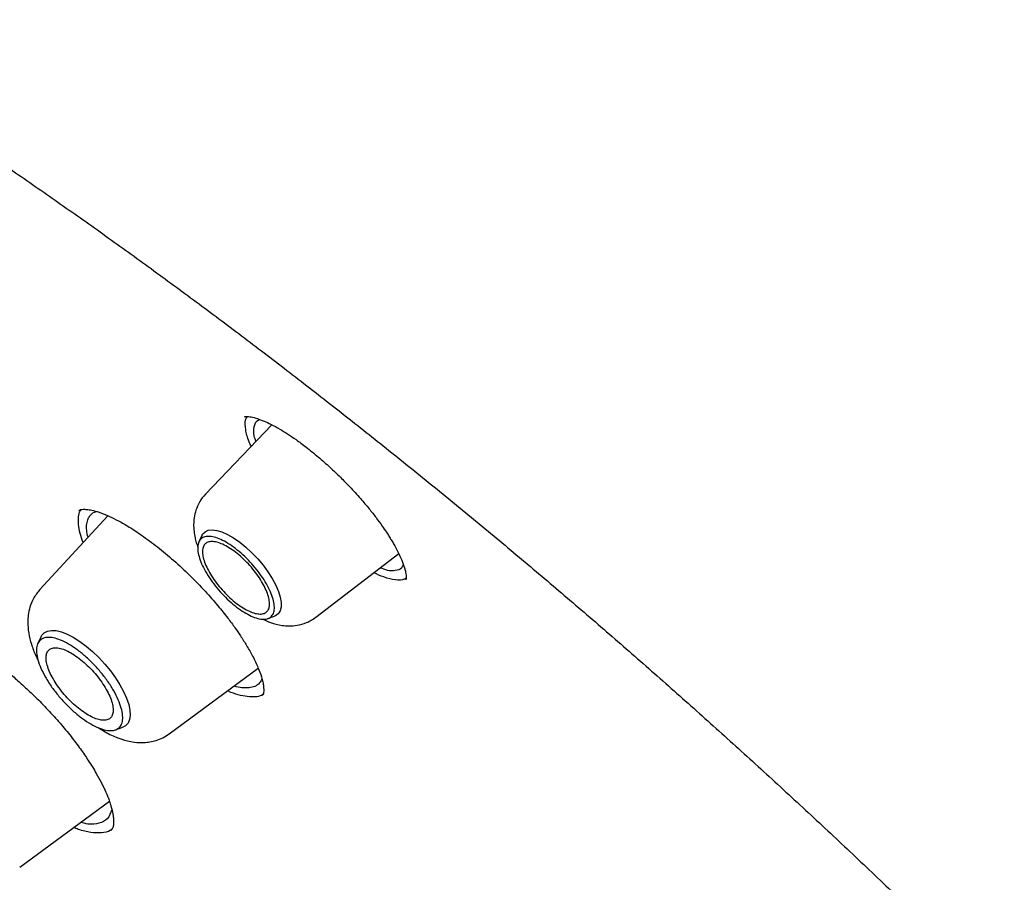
# Model space of a CAD drawing. Header units: millimetres. Extents: x 8 to 1762, y 12 to 2803.
# Tile 37 of 118: x 1512 to 1527, y 1052 to 1065. Entities that reach past the tile are written whole.
import ezdxf

# ---------------------------------------------------------------- set-up
doc = ezdxf.new("R2010")
doc.units = ezdxf.units.MM

msp = doc.modelspace()

# ---------------------------------------------------------------- linework, layer by layer
at = {"color": 7, "linetype": 'Continuous', "lineweight": 30}
for p, q in [((1515.579, 1058.766), (1514.567, 1057.707)), ((1515.166, 1058.882), (1515.174, 1058.887)), ((1513.074, 1057.376), (1512.036, 1056.249)), ((1514.515, 1057.078), (1514.468, 1056.981)), ((1516.255, 1055.827), (1517.519, 1056.798)), ((1515.522, 1055.806), (1515.623, 1055.843)), ((1512.059, 1055.533), (1512.008, 1055.428)), ((1514.013, 1054.047), (1515.372, 1055.051)), ((1513.194, 1054.106), (1513.303, 1054.146)), ((1511.729, 1052.007), (1513.099, 1053.019))]:
    msp.add_line(p, q, dxfattribs=at)
at = {"color": 7, "linetype": 'Continuous', "lineweight": 30, "flags": 128}
for points in [[(1514.515, 1057.078), (1514.524, 1057.094), (1514.56, 1057.131), (1514.609, 1057.154), (1514.669, 1057.161), (1514.74, 1057.153), (1514.819, 1057.129), (1514.906, 1057.09), (1514.997, 1057.038), (1515.09, 1056.973), (1515.184, 1056.896), (1515.277, 1056.811), (1515.365, 1056.717), (1515.447, 1056.619), (1515.522, 1056.518), (1515.587, 1056.416), (1515.64, 1056.317), (1515.681, 1056.221), (1515.709, 1056.132), (1515.723, 1056.051), (1515.722, 1055.981), (1515.707, 1055.923), (1515.678, 1055.878), (1515.636, 1055.848), (1515.623, 1055.843)], [(1512.059, 1055.533), (1512.069, 1055.55), (1512.105, 1055.59), (1512.155, 1055.616), (1512.216, 1055.626), (1512.287, 1055.622), (1512.367, 1055.602), (1512.455, 1055.568), (1512.548, 1055.52), (1512.645, 1055.458), (1512.743, 1055.385), (1512.841, 1055.302), (1512.937, 1055.21), (1513.029, 1055.111), (1513.114, 1055.008), (1513.191, 1054.902), (1513.259, 1054.795), (1513.316, 1054.691), (1513.361, 1054.59), (1513.394, 1054.495), (1513.412, 1054.408), (1513.417, 1054.33), (1513.407, 1054.264), (1513.384, 1054.21), (1513.347, 1054.17), (1513.303, 1054.146)]]:
    msp.add_lwpolyline(points, dxfattribs=at)
at = {"color": 7, "linetype": 'Continuous', "lineweight": 30}
for points, knots in [([(1566.118, 1002.181), (1566.206, 1002.264), (1566.372, 1002.422), (1566.576, 1002.629), (1566.765, 1002.83), (1566.943, 1003.029), (1567.103, 1003.218), (1567.25, 1003.399), (1567.397, 1003.588), (1567.538, 1003.779), (1567.672, 1003.97), (1567.801, 1004.162), (1567.935, 1004.371), (1568.076, 1004.602), (1568.217, 1004.848), (1568.352, 1005.1), (1568.485, 1005.362), (1568.615, 1005.636), (1568.74, 1005.917), (1568.853, 1006.19), (1568.954, 1006.45), (1569.044, 1006.699), (1569.132, 1006.956), (1569.219, 1007.23), (1569.306, 1007.524), (1569.39, 1007.835), (1569.471, 1008.162), (1569.548, 1008.508), (1569.619, 1008.865), (1569.684, 1009.235), (1569.734, 1009.566), (1569.772, 1009.849), (1569.799, 1010.071), (1569.821, 1010.274), (1569.839, 1010.456), (1569.856, 1010.644), (1569.872, 1010.85), (1569.889, 1011.092), (1569.904, 1011.363), (1569.915, 1011.623), (1569.922, 1011.868), (1569.927, 1012.091), (1569.929, 1012.318), (1569.929, 1012.531), (1569.928, 1012.702), (1569.926, 1012.829), (1569.924, 1012.918), (1569.922, 1012.993), (1569.921, 1013.068), (1569.918, 1013.17), (1569.913, 1013.312), (1569.906, 1013.502), (1569.892, 1013.79), (1569.869, 1014.161), (1569.836, 1014.599), (1569.792, 1015.072), (1569.737, 1015.577), (1569.668, 1016.113), (1569.594, 1016.628), (1569.513, 1017.132), (1569.427, 1017.626), (1569.335, 1018.107), (1569.244, 1018.561), (1569.152, 1018.991), (1569.058, 1019.41), (1568.949, 1019.869), (1568.82, 1020.387), (1568.668, 1020.97), (1568.495, 1021.592), (1568.339, 1022.126), (1568.211, 1022.548), (1568.122, 1022.835), (1568.039, 1023.099), (1567.962, 1023.338), (1567.887, 1023.569), (1567.815, 1023.786), (1567.744, 1023.999), (1567.664, 1024.233), (1567.566, 1024.517), (1567.444, 1024.863), (1567.306, 1025.248), (1567.145, 1025.687), (1566.958, 1026.181), (1566.744, 1026.734), (1566.505, 1027.335), (1566.241, 1027.979), (1565.957, 1028.651), (1565.604, 1029.463), (1565.179, 1030.404), (1564.677, 1031.475), (1564.196, 1032.461), (1563.744, 1033.36), (1563.324, 1034.173), (1562.9, 1034.974), (1562.481, 1035.746), (1562.078, 1036.474), (1561.696, 1037.149), (1561.356, 1037.741), (1561.056, 1038.255), (1560.795, 1038.697), (1560.54, 1039.123), (1560.277, 1039.56), (1559.99, 1040.029), (1559.682, 1040.527), (1559.355, 1041.05), (1559.007, 1041.599), (1558.632, 1042.182), (1558.232, 1042.796), (1557.703, 1043.595), (1557.053, 1044.559), (1556.284, 1045.671), (1555.515, 1046.757), (1554.748, 1047.816), (1553.879, 1048.989), (1552.896, 1050.282), (1551.789, 1051.698), (1550.658, 1053.103), (1549.505, 1054.496), (1548.33, 1055.877), (1547.134, 1057.243), (1545.92, 1058.593), (1544.731, 1059.88), (1543.57, 1061.104), (1542.441, 1062.266), (1541.3, 1063.411), (1540.149, 1064.538), (1539.072, 1065.566), (1538.066, 1066.505), (1537.126, 1067.365), (1536.162, 1068.23), (1535.171, 1069.098), (1534.282, 1069.86), (1533.5, 1070.518), (1532.832, 1071.071), (1532.17, 1071.611), (1531.531, 1072.123), (1530.938, 1072.593), (1530.391, 1073.019), (1529.892, 1073.404), (1529.436, 1073.751), (1529.082, 1074.017), (1528.816, 1074.215), (1528.613, 1074.366), (1528.385, 1074.535), (1528.118, 1074.731), (1527.813, 1074.953), (1527.47, 1075.201), (1527.09, 1075.473), (1526.672, 1075.769), (1526.212, 1076.091), (1525.709, 1076.437), (1525.165, 1076.808), (1524.581, 1077.198), (1523.959, 1077.607), (1523.302, 1078.03), (1522.613, 1078.465), (1521.891, 1078.91), (1521.133, 1079.367), (1520.619, 1079.666), (1520.355, 1079.819)], [0, 0, 0, 0, 0.005222, 0.0099109, 0.0145947, 0.0193305, 0.0235696, 0.0275822, 0.0318769, 0.0363006, 0.0403132, 0.0444077, 0.0488708, 0.0537545, 0.0589458, 0.0640399, 0.0689969, 0.0745937, 0.0799893, 0.0851358, 0.0899366, 0.0943888, 0.0986791, 0.1037885, 0.1088676, 0.1140513, 0.1197888, 0.125481, 0.1313728, 0.1373576, 0.1434353, 0.1472309, 0.1507115, 0.1538495, 0.1566451, 0.1591471, 0.1624593, 0.1661071, 0.1701377, 0.1746455, 0.1777244, 0.1809928, 0.1844426, 0.1876177, 0.1902516, 0.1917987, 0.193071, 0.1940686, 0.195013, 0.1962718, 0.198404, 0.2010846, 0.2043135, 0.2105327, 0.2165325, 0.2223117, 0.229706, 0.2367048, 0.2433523, 0.2496872, 0.2561776, 0.2623048, 0.2680696, 0.2734727, 0.2786241, 0.2840091, 0.2907292, 0.2978533, 0.3053812, 0.3133124, 0.3169648, 0.3203787, 0.323485, 0.3262838, 0.328775, 0.3315725, 0.3338662, 0.3361947, 0.3397214, 0.3437107, 0.3481384, 0.3530012, 0.358741, 0.364988, 0.3717423, 0.3790032, 0.386578, 0.3941151, 0.4058684, 0.417511, 0.4290433, 0.4377947, 0.4464817, 0.4551025, 0.463366, 0.4710591, 0.4781823, 0.4847355, 0.4897508, 0.4943722, 0.498652, 0.5031697, 0.508086, 0.513401, 0.5187774, 0.5245081, 0.5305931, 0.5370324, 0.5437507, 0.5556155, 0.5672271, 0.5785855, 0.589691, 0.6005436, 0.6156064, 0.6306208, 0.6456341, 0.6606464, 0.6756582, 0.6906698, 0.7056812, 0.7206926, 0.7341433, 0.7475945, 0.7610463, 0.7744983, 0.7879508, 0.7985309, 0.8092981, 0.820318, 0.831591, 0.8431171, 0.8505839, 0.8581534, 0.8657817, 0.8730206, 0.8797532, 0.8858724, 0.891503, 0.8966447, 0.9012976, 0.9034786, 0.9056296, 0.9081849, 0.911197, 0.9146659, 0.9185176, 0.9228101, 0.9275434, 0.9327177, 0.9384392, 0.944618, 0.9512542, 0.958348, 0.9658995, 0.9737617, 0.9820657, 0.9908117, 1, 1, 1, 1]), ([(1482.247, 1069.873), (1482.297, 1069.912), (1482.447, 1070.026), (1482.708, 1070.203), (1483.029, 1070.405), (1483.363, 1070.593), (1483.707, 1070.768), (1484.061, 1070.929), (1484.427, 1071.077), (1484.803, 1071.212), (1485.189, 1071.334), (1485.585, 1071.442), (1485.992, 1071.537), (1486.409, 1071.618), (1486.835, 1071.686), (1487.271, 1071.741), (1487.717, 1071.782), (1488.172, 1071.81), (1488.637, 1071.825), (1489.111, 1071.826), (1489.594, 1071.813), (1490.085, 1071.787), (1490.586, 1071.748), (1491.096, 1071.696), (1491.613, 1071.629), (1492.14, 1071.55), (1492.674, 1071.457), (1493.217, 1071.351), (1493.767, 1071.231), (1494.325, 1071.098), (1494.89, 1070.952), (1495.463, 1070.792), (1496.042, 1070.619), (1496.629, 1070.433), (1497.222, 1070.234), (1497.822, 1070.022), (1498.428, 1069.797), (1499.04, 1069.559), (1499.658, 1069.308), (1500.281, 1069.044), (1500.91, 1068.768), (1501.545, 1068.479), (1502.184, 1068.178), (1502.828, 1067.864), (1503.477, 1067.537), (1504.13, 1067.199), (1504.787, 1066.848), (1505.448, 1066.486), (1506.113, 1066.111), (1506.781, 1065.725), (1507.453, 1065.327), (1508.127, 1064.918), (1508.805, 1064.497), (1509.485, 1064.065), (1510.167, 1063.622), (1510.851, 1063.168), (1511.538, 1062.704), (1512.225, 1062.228), (1512.915, 1061.742), (1513.605, 1061.246), (1514.297, 1060.74), (1514.989, 1060.224), (1515.681, 1059.698), (1516.374, 1059.162), (1517.067, 1058.617), (1517.76, 1058.062), (1518.452, 1057.499), (1519.144, 1056.926), (1519.834, 1056.345), (1520.524, 1055.755), (1521.212, 1055.157), (1521.899, 1054.551), (1522.583, 1053.937), (1523.266, 1053.315), (1523.947, 1052.686), (1524.625, 1052.049), (1525.3, 1051.405), (1525.972, 1050.755), (1526.641, 1050.098), (1527.307, 1049.434), (1527.969, 1048.764), (1528.627, 1048.088), (1529.281, 1047.406), (1529.931, 1046.719), (1530.576, 1046.026), (1531.216, 1045.328), (1531.852, 1044.626), (1532.483, 1043.918), (1533.108, 1043.207), (1533.727, 1042.491), (1534.341, 1041.771), (1534.949, 1041.048), (1535.551, 1040.321), (1536.146, 1039.591), (1536.735, 1038.858), (1537.317, 1038.122), (1537.892, 1037.384), (1538.46, 1036.643), (1539.02, 1035.901), (1539.573, 1035.157), (1540.118, 1034.411), (1540.656, 1033.664), (1541.185, 1032.917), (1541.706, 1032.168), (1542.219, 1031.419), (1542.723, 1030.67), (1543.219, 1029.92), (1543.705, 1029.171), (1544.182, 1028.423), (1544.65, 1027.675), (1545.109, 1026.929), (1545.558, 1026.183), (1545.998, 1025.439), (1546.428, 1024.697), (1546.847, 1023.957), (1547.257, 1023.219), (1547.656, 1022.484), (1548.045, 1021.751), (1548.423, 1021.022), (1548.791, 1020.296), (1549.148, 1019.573), (1549.494, 1018.854), (1549.83, 1018.139), (1550.154, 1017.428), (1550.467, 1016.721), (1550.768, 1016.02), (1551.058, 1015.323), (1551.337, 1014.631), (1551.604, 1013.945), (1551.859, 1013.264), (1552.103, 1012.59), (1552.335, 1011.921), (1552.555, 1011.259), (1552.763, 1010.603), (1552.959, 1009.954), (1553.142, 1009.312), (1553.314, 1008.677), (1553.474, 1008.05), (1553.621, 1007.43), (1553.756, 1006.818), (1553.878, 1006.215), (1553.989, 1005.619), (1554.087, 1005.032), (1554.172, 1004.454), (1554.245, 1003.884), (1554.306, 1003.324), (1554.354, 1002.772), (1554.39, 1002.23), (1554.413, 1001.698), (1554.424, 1001.175), (1554.422, 1000.663), (1554.408, 1000.16), (1554.382, 999.668), (1554.343, 999.186), (1554.292, 998.715), (1554.229, 998.254), (1554.153, 997.804), (1554.065, 997.365), (1553.965, 996.937), (1553.853, 996.52), (1553.728, 996.115), (1553.592, 995.721), (1553.443, 995.338), (1553.282, 994.967), (1553.109, 994.608), (1552.924, 994.26), (1552.727, 993.925), (1552.518, 993.601), (1552.297, 993.289), (1552.064, 992.99), (1551.857, 992.745), (1551.725, 992.605), (1551.678, 992.555)], [0, 0, 0, 0, 0.003019, 0.009018, 0.015013, 0.021003, 0.026987, 0.032964, 0.038934, 0.044896, 0.05085, 0.056798, 0.062738, 0.068672, 0.074599, 0.080522, 0.086439, 0.092353, 0.098263, 0.10417, 0.110074, 0.115976, 0.121877, 0.127776, 0.133675, 0.139572, 0.14547, 0.151367, 0.157264, 0.163161, 0.169058, 0.174956, 0.180854, 0.186753, 0.192652, 0.198551, 0.204451, 0.210352, 0.216253, 0.222155, 0.228057, 0.23396, 0.239864, 0.245768, 0.251673, 0.257578, 0.263484, 0.269391, 0.275298, 0.281205, 0.287113, 0.293021, 0.29893, 0.304839, 0.310749, 0.316659, 0.322569, 0.32848, 0.334391, 0.340302, 0.346214, 0.352126, 0.358038, 0.363951, 0.369863, 0.375776, 0.381689, 0.387603, 0.393516, 0.39943, 0.405344, 0.411258, 0.417172, 0.423087, 0.429001, 0.434916, 0.44083, 0.446745, 0.45266, 0.458575, 0.46449, 0.470405, 0.47632, 0.482235, 0.488151, 0.494066, 0.499981, 0.505896, 0.511812, 0.517727, 0.523642, 0.529557, 0.535472, 0.541388, 0.547303, 0.553218, 0.559132, 0.565047, 0.570962, 0.576877, 0.582791, 0.588705, 0.59462, 0.600534, 0.606448, 0.612361, 0.618275, 0.624188, 0.630102, 0.636015, 0.641927, 0.64784, 0.653752, 0.659664, 0.665576, 0.671487, 0.677399, 0.683309, 0.68922, 0.69513, 0.70104, 0.706949, 0.712858, 0.718766, 0.724674, 0.730582, 0.736489, 0.742396, 0.748302, 0.754207, 0.760112, 0.766017, 0.77192, 0.777823, 0.783726, 0.789628, 0.795529, 0.80143, 0.80733, 0.81323, 0.819129, 0.825027, 0.830925, 0.836822, 0.842719, 0.848615, 0.854512, 0.860408, 0.866304, 0.872201, 0.878098, 0.883995, 0.889893, 0.895793, 0.901694, 0.907597, 0.913503, 0.919412, 0.925324, 0.93124, 0.937161, 0.943087, 0.949019, 0.954958, 0.960904, 0.966857, 0.972818, 0.978786, 0.984762, 0.990744, 0.996733, 1, 1, 1, 1]), ([(1515.162, 1058.886), (1515.164, 1058.887), (1515.169, 1058.89), (1515.188, 1058.892), (1515.22, 1058.892), (1515.277, 1058.884), (1515.353, 1058.864), (1515.456, 1058.826), (1515.573, 1058.771), (1515.693, 1058.706), (1515.822, 1058.627), (1515.955, 1058.538), (1516.052, 1058.465), (1516.103, 1058.426)], [0, 0, 0, 0, 0.104939, 0.194545, 0.26859, 0.329345, 0.439933, 0.538358, 0.626621, 0.729357, 0.809769, 0.899885, 1, 1, 1, 1]), ([(1515.265, 1058.437), (1515.254, 1058.46), (1515.209, 1058.556), (1515.178, 1058.695), (1515.168, 1058.826), (1515.195, 1058.875), (1515.204, 1058.891)], [0, 0, 0, 0, 0.110876, 0.467501, 0.823698, 1, 1, 1, 1]), ([(1515.338, 1058.513), (1515.328, 1058.54), (1515.295, 1058.638), (1515.31, 1058.75), (1515.344, 1058.833), (1515.39, 1058.845), (1515.396, 1058.846)], [0, 0, 0, 0, 0.151524, 0.560573, 0.946666, 1, 1, 1, 1]), ([(1516.103, 1058.426), (1516.166, 1058.376), (1516.288, 1058.279), (1516.465, 1058.122), (1516.625, 1057.969), (1516.782, 1057.809), (1516.93, 1057.647), (1517.063, 1057.489), (1517.174, 1057.349), (1517.26, 1057.229), (1517.325, 1057.135), (1517.37, 1057.064), (1517.407, 1057.004), (1517.455, 1056.924), (1517.512, 1056.818), (1517.57, 1056.692), (1517.605, 1056.596), (1517.622, 1056.529), (1517.63, 1056.485), (1517.633, 1056.445), (1517.632, 1056.419), (1517.63, 1056.405), (1517.629, 1056.402), (1517.628, 1056.4)], [0, 0, 0, 0, 0.068652, 0.132664, 0.192014, 0.246634, 0.311995, 0.368843, 0.417274, 0.46455, 0.500006, 0.523756, 0.54552, 0.570934, 0.621319, 0.681083, 0.744852, 0.777678, 0.811089, 0.845622, 0.88774, 0.939249, 1, 1, 1, 1]), ([(1514.567, 1057.707), (1514.534, 1057.668), (1514.473, 1057.593), (1514.42, 1057.468), (1514.392, 1057.352), (1514.384, 1057.241), (1514.389, 1057.14), (1514.406, 1057.046), (1514.425, 1056.965), (1514.443, 1056.918), (1514.451, 1056.895)], [0, 0, 0, 0, 0.176528, 0.33302, 0.46925, 0.585847, 0.714838, 0.822638, 0.913111, 1, 1, 1, 1]), ([(1512.697, 1056.967), (1512.681, 1057.014), (1512.646, 1057.114), (1512.624, 1057.245), (1512.625, 1057.36), (1512.641, 1057.435), (1512.663, 1057.464), (1512.667, 1057.471)], [0, 0, 0, 0, 0.21889, 0.458556, 0.697517, 0.936335, 1, 1, 1, 1]), ([(1512.63, 1057.456), (1512.637, 1057.461), (1512.652, 1057.47), (1512.693, 1057.476), (1512.751, 1057.474), (1512.834, 1057.461), (1512.947, 1057.43), (1513.086, 1057.375), (1513.242, 1057.297), (1513.405, 1057.204), (1513.527, 1057.123), (1513.591, 1057.08)], [0, 0, 0, 0, 0.130575, 0.240114, 0.328093, 0.413578, 0.522783, 0.656311, 0.759231, 0.873609, 1, 1, 1, 1]), ([(1512.773, 1057.049), (1512.765, 1057.085), (1512.748, 1057.161), (1512.751, 1057.254), (1512.768, 1057.318), (1512.786, 1057.352), (1512.794, 1057.364), (1512.797, 1057.369), (1512.799, 1057.371), (1512.8, 1057.372), (1512.8, 1057.372), (1512.8, 1057.373), (1512.8, 1057.373), (1512.8, 1057.373), (1512.818, 1057.397), (1512.847, 1057.426), (1512.892, 1057.437), (1512.904, 1057.44)], [0, 0, 0, 0, 0.174269, 0.370536, 0.55839, 0.630406, 0.660031, 0.672666, 0.678148, 0.680545, 0.681597, 0.682059, 0.682263, 0.682352, 0.682422, 0.917668, 1, 1, 1, 1]), ([(1513.591, 1057.08), (1513.672, 1057.021), (1513.834, 1056.904), (1514.083, 1056.695), (1514.328, 1056.467), (1514.556, 1056.233), (1514.75, 1056.013), (1514.901, 1055.825), (1515.014, 1055.672), (1515.11, 1055.532), (1515.202, 1055.386), (1515.294, 1055.223), (1515.372, 1055.059), (1515.42, 1054.93), (1515.444, 1054.838), (1515.455, 1054.772), (1515.458, 1054.716), (1515.455, 1054.674), (1515.448, 1054.644), (1515.438, 1054.632), (1515.433, 1054.626)], [0, 0, 0, 0, 0.074495, 0.149759, 0.225662, 0.301711, 0.369935, 0.4268, 0.472538, 0.511066, 0.557754, 0.61401, 0.676854, 0.736894, 0.77497, 0.811551, 0.849032, 0.892873, 0.943214, 1, 1, 1, 1]), ([(1517.632, 1056.423), (1517.624, 1056.417), (1517.586, 1056.39), (1517.472, 1056.393), (1517.315, 1056.425), (1517.191, 1056.482), (1517.139, 1056.506)], [0, 0, 0, 0, 0.09164, 0.426002, 0.760305, 1, 1, 1, 1]), ([(1517.59, 1056.63), (1517.582, 1056.611), (1517.559, 1056.561), (1517.473, 1056.535), (1517.368, 1056.528), (1517.275, 1056.566), (1517.237, 1056.581)], [0, 0, 0, 0, 0.19117, 0.507267, 0.799698, 1, 1, 1, 1]), ([(1512.036, 1056.248), (1512.001, 1056.205), (1511.937, 1056.123), (1511.883, 1055.986), (1511.857, 1055.864), (1511.849, 1055.73), (1511.862, 1055.583), (1511.905, 1055.411), (1511.956, 1055.272), (1511.998, 1055.19), (1512.011, 1055.166)], [0, 0, 0, 0, 0.1473716, 0.2753658, 0.383997, 0.4739915, 0.6234115, 0.7769335, 0.9347258, 1, 1, 1, 1]), ([(1515.435, 1055.799), (1515.477, 1055.78), (1515.575, 1055.734), (1515.711, 1055.702), (1515.85, 1055.69), (1515.977, 1055.7), (1516.12, 1055.739), (1516.208, 1055.796), (1516.255, 1055.827)], [0, 0, 0, 0, 0.158826, 0.369908, 0.493808, 0.639587, 0.808355, 1, 1, 1, 1]), ([(1510.895, 1055.449), (1510.973, 1055.401), (1511.122, 1055.31), (1511.34, 1055.153), (1511.531, 1055.003), (1511.694, 1054.865), (1511.836, 1054.736), (1511.99, 1054.59), (1512.162, 1054.414), (1512.346, 1054.21), (1512.511, 1054.009), (1512.655, 1053.818), (1512.785, 1053.629), (1512.892, 1053.456), (1512.981, 1053.294), (1513.046, 1053.157), (1513.091, 1053.045), (1513.119, 1052.96), (1513.136, 1052.898), (1513.149, 1052.841), (1513.158, 1052.785), (1513.164, 1052.724), (1513.163, 1052.662), (1513.153, 1052.605), (1513.131, 1052.578), (1513.119, 1052.563)], [0, 0, 0, 0, 0.064064, 0.120875, 0.17028, 0.212149, 0.247422, 0.282201, 0.335317, 0.389641, 0.442636, 0.491583, 0.537742, 0.591424, 0.632556, 0.676075, 0.715073, 0.740923, 0.763885, 0.784012, 0.808379, 0.842351, 0.885735, 0.938328, 1, 1, 1, 1]), ([(1515.43, 1054.888), (1515.429, 1054.887), (1515.427, 1054.876), (1515.42, 1054.864), (1515.414, 1054.853), (1515.411, 1054.849), (1515.411, 1054.848), (1515.411, 1054.848), (1515.404, 1054.838), (1515.381, 1054.806), (1515.326, 1054.767), (1515.237, 1054.743), (1515.128, 1054.747), (1515.048, 1054.759), (1515.001, 1054.775), (1515, 1054.776)], [0, 0, 0, 0, 0.008673, 0.072227, 0.100915, 0.104356, 0.106065, 0.106278, 0.106311, 0.192605, 0.402698, 0.606546, 0.804127, 0.995421, 1, 1, 1, 1]), ([(1515.448, 1054.65), (1515.44, 1054.644), (1515.408, 1054.621), (1515.328, 1054.607), (1515.21, 1054.609), (1515.071, 1054.64), (1514.967, 1054.672), (1514.907, 1054.701), (1514.902, 1054.703)], [0, 0, 0, 0, 0.077475, 0.304275, 0.531007, 0.756191, 0.980648, 1, 1, 1, 1]), ([(1512.939, 1054.135), (1512.963, 1054.12), (1513.05, 1054.061), (1513.195, 1053.994), (1513.348, 1053.942), (1513.494, 1053.915), (1513.611, 1053.91), (1513.722, 1053.922), (1513.818, 1053.945), (1513.918, 1053.984), (1513.981, 1054.025), (1514.013, 1054.047)], [0, 0, 0, 0, 0.067798, 0.25214, 0.410388, 0.504042, 0.632125, 0.709946, 0.797201, 0.893935, 1, 1, 1, 1]), ([(1513.138, 1052.886), (1513.119, 1052.836), (1513.081, 1052.738), (1512.948, 1052.672), (1512.806, 1052.656), (1512.696, 1052.683), (1512.657, 1052.693)], [0, 0, 0, 0, 0.295957, 0.581282, 0.852725, 1, 1, 1, 1]), ([(1513.137, 1052.591), (1513.129, 1052.584), (1513.09, 1052.55), (1512.983, 1052.53), (1512.819, 1052.535), (1512.672, 1052.566), (1512.576, 1052.605), (1512.552, 1052.615)], [0, 0, 0, 0, 0.077332, 0.355998, 0.632826, 0.909166, 1, 1, 1, 1])]:
    msp.add_open_spline(points, degree=3, knots=knots, dxfattribs=at)
for points in [[(1515.6, 1056.102), (1515.607, 1056.068), (1515.623, 1055.999), (1515.618, 1055.916), (1515.592, 1055.852), (1515.544, 1055.81), (1515.477, 1055.792), (1515.392, 1055.799), (1515.294, 1055.829), (1515.186, 1055.883), (1515.072, 1055.957), (1514.957, 1056.05), (1514.844, 1056.157), (1514.739, 1056.275), (1514.645, 1056.399), (1514.566, 1056.523), (1514.505, 1056.644), (1514.465, 1056.757), (1514.446, 1056.857), (1514.45, 1056.941), (1514.476, 1057.005), (1514.524, 1057.047), (1514.591, 1057.065), (1514.675, 1057.059), (1514.774, 1057.028), (1514.882, 1056.974), (1514.996, 1056.9), (1515.111, 1056.807), (1515.224, 1056.7), (1515.329, 1056.582), (1515.423, 1056.458), (1515.501, 1056.334), (1515.564, 1056.212), (1515.588, 1056.139), (1515.6, 1056.102)], [(1515.166, 1055.954), (1515.133, 1055.975), (1515.067, 1056.016), (1514.966, 1056.098), (1514.868, 1056.191), (1514.776, 1056.294), (1514.694, 1056.402), (1514.625, 1056.512), (1514.571, 1056.617), (1514.536, 1056.716), (1514.519, 1056.804), (1514.523, 1056.877), (1514.546, 1056.933), (1514.587, 1056.97), (1514.646, 1056.985), (1514.72, 1056.98), (1514.806, 1056.953), (1514.901, 1056.906), (1515, 1056.841), (1515.101, 1056.76), (1515.2, 1056.666), (1515.292, 1056.563), (1515.374, 1056.455), (1515.443, 1056.346), (1515.496, 1056.24), (1515.532, 1056.141), (1515.548, 1056.053), (1515.545, 1055.98), (1515.522, 1055.924), (1515.48, 1055.888), (1515.421, 1055.872), (1515.347, 1055.878), (1515.262, 1055.903), (1515.198, 1055.937), (1515.166, 1055.954)], [(1513.281, 1054.439), (1513.29, 1054.401), (1513.307, 1054.324), (1513.301, 1054.23), (1513.272, 1054.158), (1513.218, 1054.111), (1513.143, 1054.091), (1513.048, 1054.098), (1512.937, 1054.132), (1512.816, 1054.193), (1512.687, 1054.277), (1512.558, 1054.381), (1512.431, 1054.502), (1512.313, 1054.634), (1512.207, 1054.773), (1512.118, 1054.913), (1512.05, 1055.049), (1512.004, 1055.176), (1511.983, 1055.289), (1511.987, 1055.383), (1512.017, 1055.455), (1512.071, 1055.502), (1512.146, 1055.522), (1512.241, 1055.515), (1512.352, 1055.481), (1512.473, 1055.42), (1512.602, 1055.337), (1512.731, 1055.232), (1512.858, 1055.112), (1512.976, 1054.979), (1513.082, 1054.84), (1513.17, 1054.7), (1513.24, 1054.563), (1513.267, 1054.48), (1513.281, 1054.439)], [(1512.777, 1054.332), (1512.809, 1054.315), (1512.873, 1054.281), (1512.958, 1054.256), (1513.032, 1054.25), (1513.091, 1054.266), (1513.133, 1054.302), (1513.156, 1054.358), (1513.159, 1054.431), (1513.143, 1054.519), (1513.107, 1054.618), (1513.054, 1054.724), (1512.985, 1054.833), (1512.903, 1054.941), (1512.811, 1055.044), (1512.712, 1055.138), (1512.611, 1055.219), (1512.511, 1055.284), (1512.417, 1055.331), (1512.331, 1055.358), (1512.257, 1055.363), (1512.198, 1055.348), (1512.156, 1055.311), (1512.133, 1055.255), (1512.13, 1055.182), (1512.146, 1055.094), (1512.182, 1054.995), (1512.235, 1054.89), (1512.304, 1054.78), (1512.386, 1054.672), (1512.478, 1054.569), (1512.577, 1054.476), (1512.678, 1054.394), (1512.744, 1054.353), (1512.777, 1054.332)]]:
    msp.add_open_spline(points, degree=3, dxfattribs=at)

doc.saveas('drawing.dxf')
